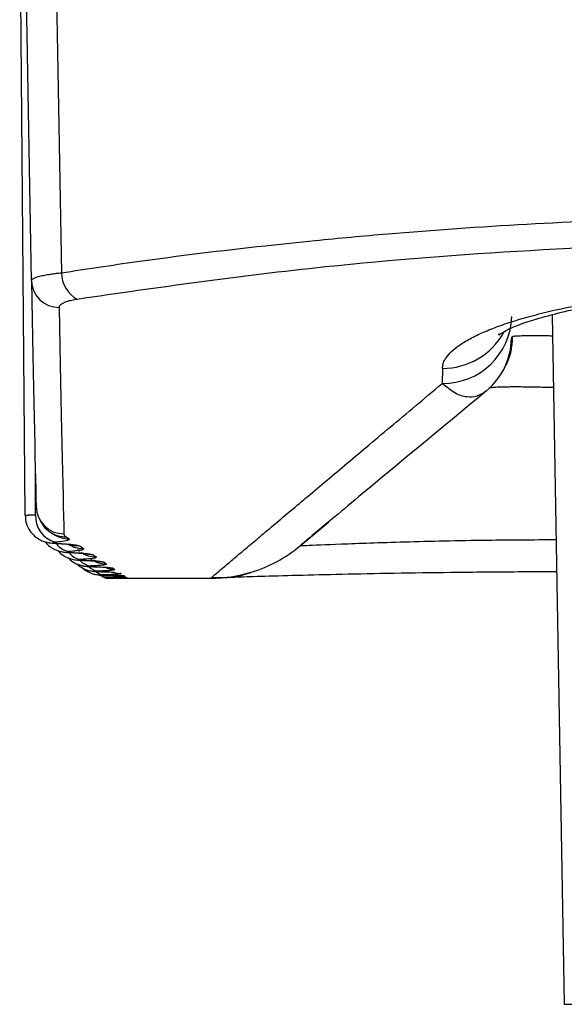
# Model space of a CAD drawing. Header units: millimetres. Extents: x -0.201 to 0.721, y -0.195 to 0.483.
# Tile 81 of 188: x 0.062 to 0.06592, y 0.32231 to 0.3294. Entities that reach past the tile are written whole.
import ezdxf

# ---------------------------------------------------------------- set-up
doc = ezdxf.new("R2010")
doc.units = ezdxf.units.MM

msp = doc.modelspace()

# ---------------------------------------------------------------- linework, layer by layer
at = {"color": 7, "linetype": 'Continuous', "lineweight": 25}
for p, q in [((0.061999, 0.330126), (0.062037, 0.325829)), ((0.062083, 0.327517), (0.062046, 0.329618)), ((0.062262, 0.329618), (0.062299, 0.327575)), ((0.06583, 0.327269), (0.065916, 0.322309)), ((0.065544, 0.327116), (0.065544, 0.327116)), ((0.06504, 0.326886), (0.065038, 0.326778)), ((0.062113, 0.325832), (0.062112, 0.326147)), ((0.064017, 0.32561), (0.064219, 0.325779)), ((0.062334, 0.325673), (0.062354, 0.32566)), ((0.062265, 0.325627), (0.062257, 0.325627)), ((0.062433, 0.325607), (0.062459, 0.325589)), ((0.062364, 0.325562), (0.062356, 0.325561)), ((0.062429, 0.325568), (0.062414, 0.325581)), ((0.062527, 0.325544), (0.062549, 0.325529)), ((0.062606, 0.325491), (0.062624, 0.325478)), ((0.06267, 0.325448), (0.062684, 0.325438)), ((0.062638, 0.325376), (0.062698, 0.325376)), ((0.062698, 0.325376), (0.063375, 0.325376)), ((0.062718, 0.325415), (0.062728, 0.325408)), ((0.062751, 0.325392), (0.062723, 0.325394)), ((0.062751, 0.325392), (0.062757, 0.325388)), ((0.062769, 0.325379), (0.062752, 0.32538)), ((0.062771, 0.325378), (0.062754, 0.325377)), ((0.062769, 0.325379), (0.062771, 0.325378)), ((0.065916, 0.322309), (0.069637, 0.322309))]:
    msp.add_line(p, q, dxfattribs=at)
at = {"color": 7, "linetype": 'Continuous', "lineweight": 25, "flags": 128}
for points in [[(0.062433, 0.325607), (0.062394, 0.32561), (0.062366, 0.325618)], [(0.062527, 0.325544), (0.062488, 0.325547), (0.062472, 0.325551)], [(0.062606, 0.325491), (0.062567, 0.325494), (0.06253, 0.325506)], [(0.06267, 0.325448), (0.062631, 0.325451), (0.062619, 0.325454)], [(0.062629, 0.325383), (0.062604, 0.325387), (0.062583, 0.325397)], [(0.062684, 0.325438), (0.062645, 0.325442), (0.062627, 0.325446)], [(0.062728, 0.325408), (0.062689, 0.325412), (0.06268, 0.325414)]]:
    msp.add_lwpolyline(points, dxfattribs=at)
at = {"color": 7, "linetype": 'Continuous', "lineweight": 25}
for centre, radius, start, end in [((0.062524, 0.327578), 0.0002248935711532, 180.987028, 240.182905), ((0.06228, 0.327523), 0.0001973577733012, 181.724421, 270.775135), ((0.065043, 0.327273), 0.0004953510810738, 269.442723, 358.466471), ((0.065042, 0.327387), 0.000500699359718, 269.698204, 330.888092), ((0.065036, 0.327109), 0.0004999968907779, 309.998571, 358.998941), ((0.065045, 0.327125), 0.0004996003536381, 331.870854, 359.018065), ((0.065044, 0.327125), 0.0005000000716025, 332.11083, 358.998859), ((0.062317, 0.325895), 0.0001995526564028, 181.112662, 270.126172), ((0.062304, 0.32582), 0.0001912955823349, 176.158972, 254.985319), ((0.062331, 0.325869), 0.0001956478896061, 236.297239, 270.716895), ((0.062351, 0.325856), 0.0001958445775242, 236.311375, 270.683967), ((0.062371, 0.325698), 0.0001307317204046, 214.290781, 262.822593), ((0.062457, 0.325786), 0.0001968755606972, 236.137679, 270.511888), ((0.063374, 0.326376), 0.0009999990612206, 286.833021, 309.998875), ((0.062454, 0.325634), 0.000123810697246, 217.578508, 263.484956), ((0.062548, 0.325727), 0.0001977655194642, 236.036066, 270.364677), ((0.062522, 0.32558), 0.0001165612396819, 221.612422, 264.262236), ((0.062573, 0.325532), 0.0001055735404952, 225.293928, 265.862838), ((0.062623, 0.325677), 0.0001985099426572, 235.907988, 270.242354), ((0.06261, 0.325499), 9.85709116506e-05, 230.299361, 266.779715), ((0.06264, 0.325466), 8.97124107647e-05, 230.451287, 268.239594), ((0.062757, 0.325587), 0.0001998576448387, 244.557387, 270.02362), ((0.063374, 0.326376), 0.0009999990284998, 269.998852, 286.83302)]:
    msp.add_arc(centre, radius, start, end, dxfattribs=at)
for centre, major_axis, start_param, end_param in [((0.060801, 0.401623), (-0.001325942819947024, 0.07605002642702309), 2.914983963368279, 3.050099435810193), ((0.061001, 0.401626), (-0.001325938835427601, 0.07625002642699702), 2.914983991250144, 3.050099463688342)]:
    msp.add_ellipse(centre, major_axis=major_axis, ratio=0.000609, start_param=start_param, end_param=end_param, dxfattribs=at)
for points, knots in [([(0.0622989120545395, 0.3275745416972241), (0.0624783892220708, 0.3276018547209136), (0.0629467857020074, 0.3276731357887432), (0.0635640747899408, 0.3277492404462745), (0.0641733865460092, 0.3278130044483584), (0.0647949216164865, 0.3278699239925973), (0.0656358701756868, 0.3279290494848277), (0.0664918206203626, 0.3279658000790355), (0.0671864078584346, 0.3279813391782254), (0.0680723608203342, 0.3279887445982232), (0.0691458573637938, 0.3279677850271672), (0.0701683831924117, 0.3279116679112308), (0.0709868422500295, 0.3278501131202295), (0.0716198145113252, 0.3277895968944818), (0.0724425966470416, 0.327694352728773), (0.0729256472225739, 0.3276226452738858), (0.0732511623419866, 0.3275743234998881)], [0, 0, 0, 0, 0.0556817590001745, 0.1453173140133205, 0.1791063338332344, 0.2270936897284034, 0.3164175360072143, 0.4037551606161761, 0.4499667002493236, 0.4955433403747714, 0.6314500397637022, 0.725089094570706, 0.7642841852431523, 0.8517276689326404, 0.9000831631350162, 1, 1, 1, 1]), ([(0.0731382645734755, 0.327383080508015), (0.0726953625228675, 0.327448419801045), (0.071809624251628, 0.3275790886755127), (0.0703267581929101, 0.3277152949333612), (0.0687787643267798, 0.3277912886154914), (0.0672060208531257, 0.3278016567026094), (0.0656627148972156, 0.3277427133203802), (0.0640155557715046, 0.3276149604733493), (0.06299374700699, 0.3274673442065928), (0.0624119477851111, 0.3273832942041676)], [0, 0, 0, 0, 0.1375142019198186, 0.2750079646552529, 0.4125783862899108, 0.550141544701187, 0.6855403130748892, 0.8209524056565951, 1, 1, 1, 1]), ([(0.0620826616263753, 0.3275169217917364), (0.0620828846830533, 0.3275185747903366), (0.0620833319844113, 0.327521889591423), (0.0620874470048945, 0.3275268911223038), (0.0620941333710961, 0.3275318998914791), (0.0621056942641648, 0.3275379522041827), (0.0621221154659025, 0.3275440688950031), (0.0621468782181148, 0.3275510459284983), (0.0621769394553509, 0.327557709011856), (0.0622128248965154, 0.3275638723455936), (0.0622480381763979, 0.3275688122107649), (0.062275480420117, 0.3275721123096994), (0.0622930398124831, 0.3275739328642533), (0.0622989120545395, 0.3275745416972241)], [0, 0, 0, 0, 0.0758720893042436, 0.152148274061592, 0.2292570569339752, 0.3067915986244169, 0.4343194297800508, 0.5206761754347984, 0.6521903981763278, 0.78051698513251, 0.8674603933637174, 0.9556758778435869, 1, 1, 1, 1]), ([(0.065039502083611, 0.3268861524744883), (0.0650405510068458, 0.326896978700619), (0.0650426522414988, 0.3269186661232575), (0.0650596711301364, 0.3269562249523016), (0.0650924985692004, 0.3269987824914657), (0.0651485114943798, 0.3270464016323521), (0.0652241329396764, 0.3270941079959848), (0.0653176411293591, 0.3271404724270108), (0.065427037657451, 0.3271849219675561), (0.0655512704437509, 0.3272273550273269), (0.06569266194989, 0.3272683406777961), (0.0658978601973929, 0.3273190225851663), (0.0661286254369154, 0.3273642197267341), (0.0663796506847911, 0.3274026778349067), (0.0666430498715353, 0.3274363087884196), (0.066923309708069, 0.3274624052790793), (0.0672137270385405, 0.3274801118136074), (0.0675095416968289, 0.3274920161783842), (0.0678107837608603, 0.3274950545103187), (0.0681098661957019, 0.3274891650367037), (0.0683564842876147, 0.3274792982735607), (0.0686211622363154, 0.327462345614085), (0.0688774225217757, 0.3274386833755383), (0.0691042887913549, 0.3274116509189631), (0.0693041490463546, 0.3273827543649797), (0.069494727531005, 0.3273498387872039), (0.0696724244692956, 0.3273134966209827), (0.0698351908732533, 0.3272743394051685), (0.0699828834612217, 0.3272325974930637), (0.0701155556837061, 0.3271881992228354), (0.0702299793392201, 0.3271421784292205), (0.0703252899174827, 0.327095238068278), (0.0704018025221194, 0.3270475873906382), (0.0704598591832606, 0.3269988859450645), (0.0704934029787, 0.3269554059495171), (0.0705102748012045, 0.3269177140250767), (0.0705124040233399, 0.32689661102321), (0.0705134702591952, 0.3268860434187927)], [0, 0, 0, 0, 0.0187833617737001, 0.0376273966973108, 0.0645296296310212, 0.0916110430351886, 0.1192580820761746, 0.1471012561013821, 0.1733324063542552, 0.1997338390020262, 0.2266764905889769, 0.2538085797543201, 0.3053177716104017, 0.3314438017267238, 0.3579360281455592, 0.4090962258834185, 0.4349919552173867, 0.4613123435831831, 0.5124551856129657, 0.538332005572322, 0.5646520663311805, 0.5985702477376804, 0.63272412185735, 0.6595010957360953, 0.6864782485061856, 0.7140799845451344, 0.7418939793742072, 0.7690927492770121, 0.7964878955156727, 0.8244956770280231, 0.8527120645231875, 0.8798964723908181, 0.9072677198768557, 0.9352251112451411, 0.9633839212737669, 0.9816640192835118, 1, 1, 1, 1]), ([(0.0654479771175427, 0.3271341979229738), (0.0654463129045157, 0.3271323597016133), (0.0654324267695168, 0.3271170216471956), (0.0655033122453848, 0.3271719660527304), (0.0657038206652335, 0.3272426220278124), (0.0661104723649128, 0.327346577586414), (0.0666857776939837, 0.3274288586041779), (0.0672377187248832, 0.3274758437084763), (0.0675743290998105, 0.3274737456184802), (0.0676673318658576, 0.3274731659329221)], [0, 0, 0, 0, 0.0149747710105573, 0.1249489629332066, 0.2895192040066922, 0.481415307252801, 0.6955271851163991, 0.9158765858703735, 1, 1, 1, 1]), ([(0.0624119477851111, 0.3273832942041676), (0.0624051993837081, 0.3273821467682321), (0.0623916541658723, 0.3273798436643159), (0.0623728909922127, 0.327375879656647), (0.0623553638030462, 0.3273715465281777), (0.062339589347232, 0.3273668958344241), (0.0623256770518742, 0.3273620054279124), (0.0623136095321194, 0.3273568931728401), (0.0623033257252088, 0.3273515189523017), (0.0622953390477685, 0.3273461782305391), (0.0622876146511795, 0.3273392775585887), (0.0622831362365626, 0.3273324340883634), (0.0622827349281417, 0.3273272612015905), (0.0622825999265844, 0.327325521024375)], [0, 0, 0, 0, 0.0849168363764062, 0.170442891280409, 0.2578667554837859, 0.3459351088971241, 0.4309207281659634, 0.5164797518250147, 0.6038225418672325, 0.6917715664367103, 0.7678503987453, 0.9219040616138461, 1, 1, 1, 1]), ([(0.0655399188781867, 0.3270898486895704), (0.0655378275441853, 0.32706259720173), (0.0655331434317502, 0.3270015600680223), (0.0655104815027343, 0.3269347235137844), (0.0654891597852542, 0.3268987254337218), (0.0654850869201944, 0.3268918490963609)], [0, 0, 0, 0, 0.394864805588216, 0.8844073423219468, 0.9999999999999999, 0.9999999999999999, 0.9999999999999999, 0.9999999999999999]), ([(0.0655360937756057, 0.3270998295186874), (0.0655372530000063, 0.3271038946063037), (0.0655400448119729, 0.3271136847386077), (0.0655426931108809, 0.3271152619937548), (0.0655442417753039, 0.3271161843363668)], [0, 0, 0, 0, 0.4152229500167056, 1, 1, 1, 1]), ([(0.0655444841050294, 0.3271163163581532), (0.0655465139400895, 0.3271171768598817), (0.0655495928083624, 0.3271184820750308), (0.0655625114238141, 0.3271197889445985), (0.065575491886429, 0.327120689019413), (0.0655920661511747, 0.3271215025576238), (0.0656118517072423, 0.327122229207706), (0.0656345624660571, 0.3271228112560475), (0.065660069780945, 0.3271232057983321), (0.0656886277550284, 0.3271233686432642), (0.0657197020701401, 0.3271232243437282), (0.0657528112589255, 0.327122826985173), (0.0657879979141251, 0.3271222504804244), (0.0658147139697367, 0.3271217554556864), (0.0658301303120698, 0.3271214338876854), (0.065832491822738, 0.3271213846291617)], [0, 0, 0, 0, 0.1454580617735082, 0.2206318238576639, 0.2963273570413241, 0.3736681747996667, 0.4515774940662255, 0.526762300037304, 0.6024694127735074, 0.6798251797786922, 0.7577514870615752, 0.8329393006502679, 0.9086495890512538, 0.9860067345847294, 1, 1, 1, 1]), ([(0.0633741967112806, 0.3253762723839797), (0.0633790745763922, 0.325380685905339), (0.0633888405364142, 0.3253895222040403), (0.0634618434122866, 0.3254515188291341), (0.0635461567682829, 0.325522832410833), (0.0636241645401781, 0.3255886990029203), (0.0637163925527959, 0.3256664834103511), (0.0638527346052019, 0.3257813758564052), (0.0640500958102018, 0.3259475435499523), (0.0643310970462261, 0.3261839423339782), (0.0646557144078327, 0.3264568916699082), (0.0649104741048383, 0.3266709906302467), (0.0650379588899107, 0.3267781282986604)], [0, 0, 0, 0, 0.1292362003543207, 0.258743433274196, 0.3236110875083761, 0.3886514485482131, 0.4537163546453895, 0.5188302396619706, 0.6387746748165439, 0.7589219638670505, 0.8793616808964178, 1, 1, 1, 1]), ([(0.0653575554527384, 0.3267255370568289), (0.0650270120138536, 0.3264512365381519), (0.064470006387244, 0.3259890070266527), (0.0640936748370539, 0.3256755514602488), (0.0640157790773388, 0.3256098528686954), (0.0640169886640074, 0.3256102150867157), (0.0640169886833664, 0.3256102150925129)], [0, 0, 0, 0, 0.4211466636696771, 0.7096830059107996, 0.9999953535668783, 0.9999999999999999, 0.9999999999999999, 0.9999999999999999, 0.9999999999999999]), ([(0.0653575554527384, 0.3267255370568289), (0.0653346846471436, 0.3267102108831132), (0.0652887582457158, 0.3266794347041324), (0.0652121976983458, 0.326676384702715), (0.065128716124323, 0.3267021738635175), (0.0650682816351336, 0.3267527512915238), (0.0650379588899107, 0.3267781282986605)], [0, 0, 0, 0, 0.2250185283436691, 0.4518551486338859, 0.7249706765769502, 1, 1, 1, 1]), ([(0.0658390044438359, 0.3267478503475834), (0.065824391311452, 0.3267482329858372), (0.0657922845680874, 0.3267490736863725), (0.0657445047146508, 0.3267501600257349), (0.0656953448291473, 0.3267511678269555), (0.0656480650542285, 0.3267519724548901), (0.0656037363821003, 0.3267525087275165), (0.0655628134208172, 0.3267527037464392), (0.0655252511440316, 0.3267524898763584), (0.0654907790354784, 0.3267519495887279), (0.065460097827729, 0.3267511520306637), (0.0654335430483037, 0.3267501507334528), (0.0654109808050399, 0.3267489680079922), (0.0653928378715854, 0.3267475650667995), (0.0653778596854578, 0.3267460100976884), (0.0653741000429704, 0.3267446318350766), (0.0653722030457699, 0.3267439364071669)], [0, 0, 0, 0, 0.0593255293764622, 0.1303450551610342, 0.2018390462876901, 0.2748301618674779, 0.348338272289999, 0.4188521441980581, 0.4898292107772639, 0.5622704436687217, 0.6352209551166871, 0.7064134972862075, 0.7780831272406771, 0.8512549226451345, 0.9249479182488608, 1, 1, 1, 1]), ([(0.0620370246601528, 0.3258290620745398), (0.0620370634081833, 0.3258291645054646), (0.0620371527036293, 0.3258294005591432), (0.062039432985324, 0.3258297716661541), (0.0620435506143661, 0.3258301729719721), (0.0620495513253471, 0.3258305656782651), (0.0620572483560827, 0.3258309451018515), (0.0620665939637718, 0.3258313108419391), (0.0620777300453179, 0.3258316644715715), (0.0620925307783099, 0.325832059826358), (0.0621051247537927, 0.3258323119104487), (0.0621126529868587, 0.3258324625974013)], [0, 0, 0, 0, 0.0815847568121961, 0.1880133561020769, 0.2967693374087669, 0.4063297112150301, 0.5120908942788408, 0.6185913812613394, 0.7274245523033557, 0.837064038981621, 1, 1, 1, 1]), ([(0.0620401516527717, 0.3258291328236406), (0.0620397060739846, 0.3258160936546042), (0.0620385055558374, 0.3257809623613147), (0.0620605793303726, 0.325731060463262), (0.0620941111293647, 0.325687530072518), (0.0621306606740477, 0.3256593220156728), (0.0621657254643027, 0.3256422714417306), (0.0621973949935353, 0.3256332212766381), (0.0622269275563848, 0.3256287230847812), (0.0622475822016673, 0.3256271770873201), (0.0622618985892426, 0.3256266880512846), (0.0622637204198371, 0.3256266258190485)], [0, 0, 0, 0, 0.1116189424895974, 0.3007337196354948, 0.4532046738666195, 0.5835066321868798, 0.6947671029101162, 0.7895282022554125, 0.8709951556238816, 0.9835835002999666, 1, 1, 1, 1]), ([(0.0621365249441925, 0.3258126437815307), (0.0621463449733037, 0.3257919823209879), (0.0621690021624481, 0.32574431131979), (0.0622045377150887, 0.3257168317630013), (0.0622215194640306, 0.3257068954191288), (0.0622226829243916, 0.3257062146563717)], [0, 0, 0, 0, 0.4160785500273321, 0.959994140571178, 1, 1, 1, 1]), ([(0.062222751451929, 0.3257058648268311), (0.0622275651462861, 0.3257026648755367), (0.062234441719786, 0.3256980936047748), (0.0622408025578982, 0.3256938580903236), (0.0622427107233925, 0.3256925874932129)], [0, 0, 0, 0, 0.70001351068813, 1, 1, 1, 1]), ([(0.0623536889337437, 0.3256597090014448), (0.0623548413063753, 0.3256562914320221), (0.0623571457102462, 0.3256494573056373), (0.0623160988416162, 0.3256408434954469), (0.0622720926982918, 0.3256366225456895), (0.0622539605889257, 0.3256348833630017)], [0, 0, 0, 0, 0.3703319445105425, 0.7405541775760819, 1, 1, 1, 1]), ([(0.0623171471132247, 0.3256951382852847), (0.0623173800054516, 0.3256932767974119), (0.0623178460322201, 0.3256895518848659), (0.0623210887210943, 0.3256840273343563), (0.0623260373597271, 0.3256785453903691), (0.0623310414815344, 0.3256749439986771), (0.0623335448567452, 0.3256731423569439)], [0, 0, 0, 0, 0.2493473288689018, 0.4989540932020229, 0.7493454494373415, 1, 1, 1, 1]), ([(0.0621835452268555, 0.3256379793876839), (0.0621855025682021, 0.3256350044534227), (0.0621960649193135, 0.3256189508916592), (0.0622227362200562, 0.3255989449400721), (0.0622575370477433, 0.3255793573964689), (0.0622894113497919, 0.3255690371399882), (0.0623162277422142, 0.3255642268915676), (0.0623403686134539, 0.3255618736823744), (0.0623594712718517, 0.3255611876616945), (0.0623704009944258, 0.3255607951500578)], [0, 0, 0, 0, 0.0485315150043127, 0.2618893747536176, 0.4434151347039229, 0.5959068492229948, 0.720281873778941, 0.8399572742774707, 0.9999999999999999, 0.9999999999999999, 0.9999999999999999, 0.9999999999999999]), ([(0.0622539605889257, 0.3256348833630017), (0.0622522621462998, 0.325634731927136), (0.0622483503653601, 0.3256343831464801), (0.0622434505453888, 0.3256337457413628), (0.062239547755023, 0.3256329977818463), (0.0622372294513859, 0.3256321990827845), (0.062236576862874, 0.3256313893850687), (0.0622375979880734, 0.3256305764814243), (0.0622402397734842, 0.3256297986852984), (0.0622444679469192, 0.3256290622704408), (0.0622501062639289, 0.3256284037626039), (0.0622570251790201, 0.3256278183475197), (0.0622625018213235, 0.325627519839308), (0.0622652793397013, 0.3256273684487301)], [0, 0, 0, 0, 0.0704805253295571, 0.1623277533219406, 0.2568436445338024, 0.3487229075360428, 0.4432528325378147, 0.534930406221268, 0.6292402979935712, 0.7206494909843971, 0.8146869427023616, 0.9060171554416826, 0.9999999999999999, 0.9999999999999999, 0.9999999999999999, 0.9999999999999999]), ([(0.0622639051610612, 0.3256260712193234), (0.0622805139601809, 0.3256252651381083), (0.0623211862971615, 0.3256232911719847), (0.0623544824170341, 0.3256196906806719), (0.0623721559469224, 0.3256167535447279), (0.0623711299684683, 0.3256169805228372), (0.062370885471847, 0.3256170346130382)], [0, 0, 0, 0, 0.2817079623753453, 0.6898584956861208, 0.9260914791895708, 1, 1, 1, 1]), ([(0.0622652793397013, 0.32562736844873), (0.062273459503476, 0.3256269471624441), (0.0622898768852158, 0.3256261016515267), (0.0623129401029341, 0.3256246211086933), (0.0623347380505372, 0.3256229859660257), (0.062354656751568, 0.3256212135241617), (0.0623725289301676, 0.3256193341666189), (0.0623883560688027, 0.3256173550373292), (0.0624022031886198, 0.3256152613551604), (0.0624126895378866, 0.3256132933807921), (0.0624226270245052, 0.3256109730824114), (0.0624293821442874, 0.3256088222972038), (0.0624322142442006, 0.3256071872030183), (0.0624331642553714, 0.3256066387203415)], [0, 0, 0, 0, 0.0904149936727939, 0.1814606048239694, 0.2744911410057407, 0.3682056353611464, 0.4587016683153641, 0.549823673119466, 0.642915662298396, 0.7366865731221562, 0.8019395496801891, 0.9335617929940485, 1, 1, 1, 1]), ([(0.0624591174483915, 0.3255892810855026), (0.0624595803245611, 0.325586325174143), (0.062460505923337, 0.3255804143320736), (0.062417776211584, 0.3255730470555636), (0.0623730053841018, 0.3255694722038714), (0.0623545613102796, 0.325567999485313)], [0, 0, 0, 0, 0.370367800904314, 0.7406127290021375, 1, 1, 1, 1]), ([(0.0640169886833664, 0.3256102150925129), (0.0640169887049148, 0.3256102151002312), (0.0640171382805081, 0.3256102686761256), (0.0640563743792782, 0.3256120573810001), (0.0642837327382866, 0.3256219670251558), (0.0647456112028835, 0.3256380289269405), (0.0652988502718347, 0.3256514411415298), (0.0656917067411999, 0.3256533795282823), (0.0658580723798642, 0.3256542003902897)], [0, 0, 0, 0, 2.02690422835e-05, 0.1406951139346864, 0.3664474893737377, 0.5974144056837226, 0.8295143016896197, 1, 1, 1, 1]), ([(0.0622747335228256, 0.3255747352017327), (0.0622780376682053, 0.3255704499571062), (0.0622904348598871, 0.3255543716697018), (0.0623182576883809, 0.3255357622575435), (0.0623520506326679, 0.3255193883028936), (0.0623816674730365, 0.3255112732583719), (0.0624054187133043, 0.3255077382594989), (0.0624267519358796, 0.3255059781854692), (0.0624442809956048, 0.3255054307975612), (0.0624544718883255, 0.3255051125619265)], [0, 0, 0, 0, 0.0770730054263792, 0.2891788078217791, 0.467997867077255, 0.615149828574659, 0.7291486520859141, 0.8425347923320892, 1, 1, 1, 1]), ([(0.0623545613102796, 0.325567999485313), (0.0623528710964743, 0.3255678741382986), (0.0623489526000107, 0.325567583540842), (0.062343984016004, 0.3255670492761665), (0.0623399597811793, 0.3255664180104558), (0.0623374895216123, 0.3255657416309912), (0.0623366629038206, 0.3255650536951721), (0.0623374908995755, 0.3255643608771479), (0.0623399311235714, 0.3255636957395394), (0.0623439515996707, 0.3255630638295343), (0.0623493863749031, 0.325562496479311), (0.0623561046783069, 0.325561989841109), (0.0623614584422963, 0.3255617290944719), (0.0623641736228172, 0.325561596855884)], [0, 0, 0, 0, 0.0696741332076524, 0.1615285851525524, 0.2560496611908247, 0.3479508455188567, 0.442504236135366, 0.5342642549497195, 0.6286625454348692, 0.7202136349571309, 0.8144005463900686, 0.9058725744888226, 1, 1, 1, 1]), ([(0.0623453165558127, 0.3255250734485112), (0.0623566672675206, 0.3255144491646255), (0.0623775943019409, 0.3254948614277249), (0.0624127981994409, 0.3254766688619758), (0.0624431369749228, 0.325466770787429), (0.0624671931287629, 0.3254625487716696), (0.062487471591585, 0.3254606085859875), (0.0625044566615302, 0.3254597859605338), (0.0625188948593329, 0.3254594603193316), (0.0625234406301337, 0.3254593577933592)], [0, 0, 0, 0, 0.2240681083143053, 0.4131089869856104, 0.568239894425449, 0.6876414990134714, 0.7765662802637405, 0.9296533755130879, 1, 1, 1, 1]), ([(0.0623637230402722, 0.3255605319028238), (0.0623802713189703, 0.3255598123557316), (0.0624211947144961, 0.3255580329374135), (0.0624540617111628, 0.3255548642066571), (0.0624715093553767, 0.325552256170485), (0.0624704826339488, 0.3255524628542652), (0.0624702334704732, 0.3255525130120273)], [0, 0, 0, 0, 0.2815469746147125, 0.6962572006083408, 0.9262880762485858, 1, 1, 1, 1]), ([(0.0623641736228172, 0.325561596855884), (0.0623722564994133, 0.3255612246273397), (0.0623884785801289, 0.3255604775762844), (0.0624112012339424, 0.3255591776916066), (0.0624326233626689, 0.3255577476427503), (0.062452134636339, 0.3255562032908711), (0.0624695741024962, 0.325554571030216), (0.0624849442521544, 0.3255528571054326), (0.0624983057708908, 0.3255510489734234), (0.0625083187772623, 0.3255493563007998), (0.0625176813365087, 0.3255473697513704), (0.0625239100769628, 0.3255455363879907), (0.0625263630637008, 0.3255441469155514), (0.0625271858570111, 0.325543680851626)], [0, 0, 0, 0, 0.090546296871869, 0.1817235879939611, 0.2748875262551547, 0.368736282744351, 0.4593632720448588, 0.5506175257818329, 0.6438465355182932, 0.7377564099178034, 0.802749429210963, 0.9338372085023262, 1, 1, 1, 1]), ([(0.0625493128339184, 0.3255288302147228), (0.0625490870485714, 0.3255263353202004), (0.0625486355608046, 0.325521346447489), (0.0625042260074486, 0.3255152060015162), (0.0624586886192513, 0.3255122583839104), (0.0624399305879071, 0.3255110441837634)], [0, 0, 0, 0, 0.3703921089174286, 0.7406481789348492, 0.9999999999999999, 0.9999999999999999, 0.9999999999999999, 0.9999999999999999]), ([(0.0624105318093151, 0.3254792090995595), (0.0624189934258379, 0.3254715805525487), (0.0624370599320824, 0.3254552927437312), (0.0624685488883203, 0.325439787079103), (0.0624981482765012, 0.3254302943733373), (0.0625210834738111, 0.3254264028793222), (0.062537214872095, 0.3254249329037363), (0.0625530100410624, 0.325424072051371), (0.0625680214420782, 0.3254237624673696), (0.062577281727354, 0.325423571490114)], [0, 0, 0, 0, 0.1760617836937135, 0.3759117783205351, 0.5381457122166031, 0.6598927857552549, 0.7413366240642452, 0.8404348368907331, 1, 1, 1, 1]), ([(0.0624399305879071, 0.3255110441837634), (0.0624382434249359, 0.3255109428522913), (0.0624343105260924, 0.325510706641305), (0.0624292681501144, 0.3255102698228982), (0.0624251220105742, 0.3255097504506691), (0.0624225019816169, 0.3255091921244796), (0.0624215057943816, 0.3255086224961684), (0.0624221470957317, 0.3255080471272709), (0.0624243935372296, 0.3255074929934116), (0.0624282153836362, 0.3255069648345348), (0.0624334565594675, 0.3255064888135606), (0.0624399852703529, 0.3255060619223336), (0.0624452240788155, 0.3255058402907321), (0.0624478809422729, 0.3255057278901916)], [0, 0, 0, 0, 0.0690136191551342, 0.1608757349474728, 0.2554026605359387, 0.3473206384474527, 0.4418918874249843, 0.533718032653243, 0.6281872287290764, 0.719854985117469, 0.8141648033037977, 0.9057536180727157, 1, 1, 1, 1]), ([(0.0624444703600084, 0.3254582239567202), (0.0624485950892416, 0.325453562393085), (0.0624621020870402, 0.3254382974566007), (0.0624900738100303, 0.3254216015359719), (0.0625222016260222, 0.325407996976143), (0.0625483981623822, 0.3254017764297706), (0.0625668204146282, 0.3253995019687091), (0.062578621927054, 0.325398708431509), (0.0625919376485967, 0.3253981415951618), (0.0626062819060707, 0.3253979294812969), (0.0626159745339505, 0.3253977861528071)], [0, 0, 0, 0, 0.0920455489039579, 0.3014159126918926, 0.4743171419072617, 0.6094496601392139, 0.7004717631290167, 0.7577687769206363, 0.8363207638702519, 1, 1, 1, 1]), ([(0.0624478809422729, 0.3255057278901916), (0.0624558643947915, 0.3255054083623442), (0.0624718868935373, 0.3255047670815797), (0.0624942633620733, 0.3255036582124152), (0.0625153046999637, 0.3255024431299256), (0.0625344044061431, 0.3255011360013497), (0.0625514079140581, 0.3254997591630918), (0.0625663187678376, 0.3254983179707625), (0.0625791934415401, 0.3254968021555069), (0.0625887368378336, 0.3254953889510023), (0.0625975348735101, 0.3254937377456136), (0.0626032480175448, 0.3254922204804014), (0.0626053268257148, 0.3254910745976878), (0.062606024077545, 0.3254906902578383)], [0, 0, 0, 0, 0.0906544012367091, 0.1819400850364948, 0.2752137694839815, 0.3691729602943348, 0.4599075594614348, 0.5512704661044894, 0.6446119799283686, 0.7386359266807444, 0.8034152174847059, 0.9340636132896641, 1, 1, 1, 1]), ([(0.062448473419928, 0.3255048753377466), (0.0624649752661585, 0.3255042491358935), (0.0625063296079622, 0.3255026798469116), (0.0625390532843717, 0.3254999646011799), (0.0625565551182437, 0.3254976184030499), (0.0625552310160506, 0.3254978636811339), (0.062554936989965, 0.3254979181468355)], [0, 0, 0, 0, 0.280252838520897, 0.7023257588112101, 0.9338993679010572, 1, 1, 1, 1]), ([(0.06251004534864, 0.3254640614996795), (0.0625083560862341, 0.3254639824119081), (0.0625044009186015, 0.3254637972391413), (0.0624992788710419, 0.3254634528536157), (0.0624950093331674, 0.3254630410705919), (0.062492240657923, 0.3254625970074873), (0.0624910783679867, 0.3254621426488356), (0.0624915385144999, 0.3254616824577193), (0.0624935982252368, 0.3254612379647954), (0.0624972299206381, 0.3254608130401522), (0.0625022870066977, 0.3254604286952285), (0.0625086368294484, 0.3254600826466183), (0.0625137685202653, 0.3254599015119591), (0.0625163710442, 0.3254598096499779)], [0, 0, 0, 0, 0.0684899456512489, 0.160359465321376, 0.2548922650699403, 0.3468225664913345, 0.4414068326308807, 0.5332842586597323, 0.6278084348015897, 0.7195690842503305, 0.8139767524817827, 0.9056587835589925, 1, 1, 1, 1]), ([(0.0626242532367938, 0.3254784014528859), (0.0626233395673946, 0.3254763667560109), (0.0626215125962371, 0.325472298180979), (0.0625754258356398, 0.3254673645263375), (0.0625291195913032, 0.3254650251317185), (0.06251004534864, 0.3254640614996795)], [0, 0, 0, 0, 0.3704045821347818, 0.7406601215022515, 1, 1, 1, 1]), ([(0.0625163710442, 0.3254598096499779), (0.0625242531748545, 0.32545954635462), (0.0625400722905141, 0.3254590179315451), (0.0625620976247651, 0.3254581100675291), (0.0625827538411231, 0.3254571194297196), (0.0626014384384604, 0.3254560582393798), (0.0626180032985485, 0.3254549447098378), (0.0626324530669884, 0.3254537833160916), (0.0626448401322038, 0.3254525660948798), (0.0626539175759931, 0.3254514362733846), (0.0626621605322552, 0.325450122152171), (0.0626673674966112, 0.325448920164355), (0.0626690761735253, 0.3254480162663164), (0.0626696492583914, 0.3254477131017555)], [0, 0, 0, 0, 0.0907403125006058, 0.182112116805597, 0.2754729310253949, 0.369519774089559, 0.4603396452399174, 0.5517886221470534, 0.6452191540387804, 0.739333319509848, 0.8039431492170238, 0.9342431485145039, 0.9999999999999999, 0.9999999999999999, 0.9999999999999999, 0.9999999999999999]), ([(0.0625181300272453, 0.3254591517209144), (0.0625345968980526, 0.3254586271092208), (0.0625766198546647, 0.3254572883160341), (0.0626093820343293, 0.3254550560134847), (0.0626271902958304, 0.3254529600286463), (0.0626254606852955, 0.3254532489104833), (0.0626251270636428, 0.3254533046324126)], [0, 0, 0, 0, 0.2774665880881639, 0.708086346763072, 0.9436932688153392, 0.9999999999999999, 0.9999999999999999, 0.9999999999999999, 0.9999999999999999]), ([(0.0625648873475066, 0.3254270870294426), (0.0625631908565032, 0.3254270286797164), (0.0625592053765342, 0.3254268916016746), (0.0625539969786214, 0.3254266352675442), (0.0625496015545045, 0.3254263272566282), (0.0625466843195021, 0.325425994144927), (0.0625453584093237, 0.3254256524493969), (0.0625456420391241, 0.3254253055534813), (0.0625475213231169, 0.325424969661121), (0.0625509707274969, 0.3254246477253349), (0.0625558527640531, 0.3254243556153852), (0.0625620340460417, 0.3254240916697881), (0.0625670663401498, 0.3254239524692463), (0.0625696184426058, 0.3254238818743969)], [0, 0, 0, 0, 0.0680940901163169, 0.15996998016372, 0.2545079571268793, 0.3464466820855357, 0.4410397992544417, 0.5329551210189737, 0.627519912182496, 0.7193512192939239, 0.8138332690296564, 0.9055864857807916, 0.9999999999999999, 0.9999999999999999, 0.9999999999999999, 0.9999999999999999]), ([(0.0626839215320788, 0.3254380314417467), (0.0626823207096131, 0.3254364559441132), (0.0626791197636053, 0.325433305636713), (0.0626313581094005, 0.325429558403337), (0.0625842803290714, 0.3254278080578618), (0.0625648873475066, 0.3254270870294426)], [0, 0, 0, 0, 0.3704047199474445, 0.740647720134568, 1, 1, 1, 1]), ([(0.062572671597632, 0.3254234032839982), (0.0625891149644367, 0.3254229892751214), (0.0626321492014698, 0.3254219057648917), (0.0626650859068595, 0.3254201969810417), (0.06268353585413, 0.3254183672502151), (0.0626813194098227, 0.3254186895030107), (0.0626809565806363, 0.325418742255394)], [0, 0, 0, 0, 0.2725920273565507, 0.713405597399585, 0.9530848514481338, 1, 1, 1, 1]), ([(0.0626044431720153, 0.3254001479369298), (0.0626027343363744, 0.3254001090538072), (0.062598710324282, 0.3254000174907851), (0.0625934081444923, 0.3253998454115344), (0.0625888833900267, 0.3253996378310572), (0.0625858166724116, 0.3253994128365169), (0.0625843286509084, 0.3253991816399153), (0.0625844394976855, 0.3253989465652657), (0.0625861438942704, 0.3253987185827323), (0.0625894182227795, 0.3253984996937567), (0.0625941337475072, 0.3253983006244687), (0.0626001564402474, 0.3253981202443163), (0.0626050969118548, 0.3253980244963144), (0.0626076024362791, 0.325397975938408)], [0, 0, 0, 0, 0.0678170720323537, 0.1596974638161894, 0.2542391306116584, 0.3461828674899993, 0.4407812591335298, 0.5327225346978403, 0.6273151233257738, 0.7191964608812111, 0.8137310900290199, 0.9055350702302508, 1, 1, 1, 1]), ([(0.0627283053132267, 0.3254077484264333), (0.0627260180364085, 0.3254066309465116), (0.062721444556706, 0.3254043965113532), (0.0626720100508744, 0.3254018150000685), (0.0626241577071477, 0.3254006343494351), (0.0626044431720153, 0.3254001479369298)], [0, 0, 0, 0, 0.370391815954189, 0.740609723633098, 1, 1, 1, 1]), ([(0.0626076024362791, 0.325397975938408), (0.0626152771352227, 0.3253978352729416), (0.0626306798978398, 0.3253975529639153), (0.0626519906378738, 0.3253970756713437), (0.062671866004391, 0.3253965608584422), (0.0626897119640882, 0.3253960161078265), (0.0627053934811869, 0.3253954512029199), (0.0627189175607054, 0.325394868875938), (0.0627303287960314, 0.3253942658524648), (0.0627384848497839, 0.325393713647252), (0.0627456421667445, 0.3253930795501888), (0.0627498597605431, 0.3253925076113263), (0.0627508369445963, 0.325392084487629), (0.0627511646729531, 0.3253919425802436)], [0, 0, 0, 0, 0.0908499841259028, 0.1823316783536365, 0.2758034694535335, 0.3699618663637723, 0.460889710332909, 0.5524475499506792, 0.6459902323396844, 0.7402178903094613, 0.8046128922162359, 0.9344709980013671, 1, 1, 1, 1]), ([(0.0626287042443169, 0.3253832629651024), (0.0626269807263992, 0.325383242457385), (0.0626205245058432, 0.3253831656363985), (0.0626120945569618, 0.3253829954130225), (0.0626071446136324, 0.3253827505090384), (0.0626087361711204, 0.325382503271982), (0.0626162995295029, 0.3253822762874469), (0.0626256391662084, 0.3253821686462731), (0.0626303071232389, 0.3253821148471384)], [0, 0, 0, 0, 0.0678741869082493, 0.2542536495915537, 0.4407560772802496, 0.6272784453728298, 0.8137135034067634, 1, 1, 1, 1]), ([(0.0626120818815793, 0.3253976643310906), (0.0626284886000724, 0.3253973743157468), (0.0626729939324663, 0.325396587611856), (0.0627069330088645, 0.3253953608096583), (0.0627252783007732, 0.3253940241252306), (0.0627233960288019, 0.3253942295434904), (0.0627231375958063, 0.325394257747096)], [0, 0, 0, 0, 0.2644928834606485, 0.7174709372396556, 0.9612092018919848, 1, 1, 1, 1]), ([(0.062637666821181, 0.3253764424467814), (0.0626359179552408, 0.325376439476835), (0.0626317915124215, 0.3253764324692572), (0.062626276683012, 0.3253764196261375), (0.062621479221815, 0.3253764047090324), (0.0626181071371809, 0.3253763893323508), (0.0626162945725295, 0.3253763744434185), (0.0626160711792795, 0.3253763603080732), (0.0626174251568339, 0.3253763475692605), (0.0626204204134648, 0.3253763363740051), (0.0626239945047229, 0.3253763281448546), (0.0626270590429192, 0.3253763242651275), (0.0626281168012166, 0.3253763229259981)], [0, 0, 0, 0, 0.0782684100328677, 0.1846740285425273, 0.2941612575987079, 0.400642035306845, 0.5101976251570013, 0.6166991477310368, 0.7262728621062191, 0.8327317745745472, 0.9422655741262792, 1, 1, 1, 1]), ([(0.0626199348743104, 0.3253763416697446), (0.0626224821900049, 0.3253763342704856), (0.0626278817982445, 0.3253763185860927), (0.0626395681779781, 0.3253763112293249), (0.062646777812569, 0.3253763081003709), (0.0626478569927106, 0.3253763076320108)], [0, 0, 0, 0, 0.4316230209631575, 0.9149220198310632, 1, 1, 1, 1]), ([(0.0627573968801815, 0.325387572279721), (0.0627544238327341, 0.3253869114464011), (0.0627484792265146, 0.3253855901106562), (0.062697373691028, 0.3253841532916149), (0.0626487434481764, 0.3253835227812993), (0.0626287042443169, 0.3253832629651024)], [0, 0, 0, 0, 0.3703649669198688, 0.7405444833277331, 1, 1, 1, 1]), ([(0.0626303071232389, 0.3253821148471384), (0.0626378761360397, 0.3253820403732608), (0.0626530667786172, 0.3253818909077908), (0.0626740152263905, 0.3253816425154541), (0.0626934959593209, 0.3253813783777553), (0.0627109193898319, 0.3253811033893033), (0.0627261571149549, 0.325380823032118), (0.0627392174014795, 0.3253805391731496), (0.062750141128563, 0.3253802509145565), (0.0627578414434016, 0.3253799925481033), (0.0627644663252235, 0.3253797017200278), (0.0627681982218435, 0.3253794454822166), (0.0627688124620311, 0.3253792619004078), (0.0627690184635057, 0.325379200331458)], [0, 0, 0, 0, 0.0908761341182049, 0.1823840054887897, 0.275882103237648, 0.3700668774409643, 0.4610198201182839, 0.5526028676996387, 0.6461711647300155, 0.7404246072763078, 0.8047695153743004, 0.9345243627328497, 0.9999999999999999, 0.9999999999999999, 0.9999999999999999, 0.9999999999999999]), ([(0.0626363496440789, 0.3253819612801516), (0.0626527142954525, 0.325381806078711), (0.0626995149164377, 0.3253813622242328), (0.0627353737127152, 0.3253806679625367), (0.0627533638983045, 0.3253799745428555), (0.062752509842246, 0.3253800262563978), (0.062752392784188, 0.3253800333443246)], [0, 0, 0, 0, 0.2497261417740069, 0.714181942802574, 0.96082539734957, 1, 1, 1, 1]), ([(0.0627539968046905, 0.325376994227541), (0.0627534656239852, 0.3253769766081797), (0.0627471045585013, 0.3253767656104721), (0.0627061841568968, 0.3253765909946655), (0.0626576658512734, 0.3253764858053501), (0.062637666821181, 0.3253764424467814)], [0, 0, 0, 0, 0.0508343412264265, 0.608758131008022, 1, 1, 1, 1]), ([(0.0658621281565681, 0.3254215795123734), (0.0657690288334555, 0.3254214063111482), (0.0655274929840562, 0.325420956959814), (0.0651479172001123, 0.3254174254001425), (0.0647336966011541, 0.3254116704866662), (0.0643562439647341, 0.3254043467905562), (0.0640242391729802, 0.325396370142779), (0.0637553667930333, 0.3253888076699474), (0.0635537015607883, 0.3253824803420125), (0.0634059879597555, 0.3253775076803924), (0.0633854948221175, 0.3253767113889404), (0.0633741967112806, 0.3253762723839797)], [0, 0, 0, 0, 0.0703042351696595, 0.182396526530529, 0.2947606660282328, 0.4104576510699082, 0.522766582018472, 0.6385019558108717, 0.7482747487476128, 0.8612208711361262, 1, 1, 1, 1]), ([(0.0633746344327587, 0.3253828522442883), (0.0634058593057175, 0.3253813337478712), (0.0635022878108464, 0.3253766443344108), (0.0636016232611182, 0.3253953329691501), (0.063662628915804, 0.3254189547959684), (0.0636637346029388, 0.3254193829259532)], [0, 0, 0, 0, 0.3198218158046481, 0.9876722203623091, 1, 1, 1, 1])]:
    msp.add_open_spline(points, degree=3, knots=knots, dxfattribs=at)

doc.saveas('drawing.dxf')
